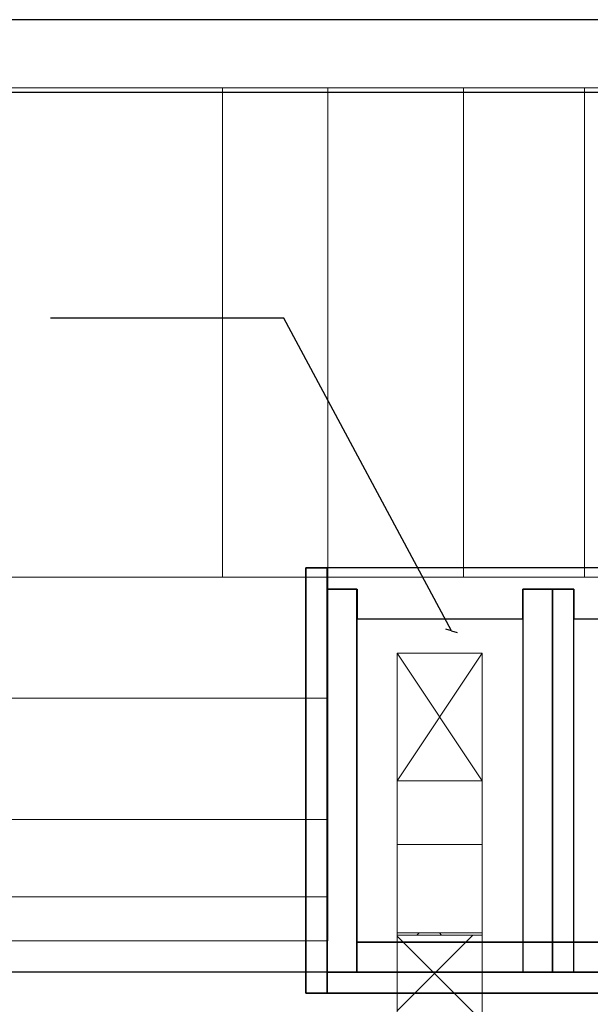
# Model space of a CAD drawing. Header units: metres. Extents: x 397.7 to 427.5, y 12.8 to 28.3.
# Tile 12 of 16: x 411.3 to 412.6, y 25.9 to 28.2. Entities that reach past the tile are written whole.
import ezdxf

# ---------------------------------------------------------------- set-up
doc = ezdxf.new("R2010")
doc.units = ezdxf.units.M
doc.layers.add('01_SUELOS', color=7, linetype='Continuous', lineweight=25, true_color=0x007f00)
for name, color, linetype, lineweight in [('A-WALL-____-MCUT', 7, 'Continuous', 25), ('A-WALL-____-OTLN', 7, 'Continuous', 25), ('G-____-____-TEXT', 7, 'Continuous', 30), ('M-HVAC-DUCT-OTLN', 7, 'Continuous', 18), ('S-STRS-____-OTLN', 7, 'Continuous', 18)]:
    doc.layers.add(name, color=color, linetype=linetype, lineweight=lineweight)

# ---------------------------------------------------------------- blocks, each defined once
blk = doc.blocks.new('Family - Peldaño final-151515-09_CLI_AIRE_PSC')
at = {"layer": 'S-STRS-____-OTLN', "color": 253, "true_color": 0xaaaaaa}
for p, q in [((1.1998, 2.0879), (0, 2.0879)), ((0, 2.0879), (1.1998, 2.0879)), ((1.1998, 2.0879), (0, 2.0879)), ((0, 2.0879), (1.1998, 2.0879)), ((3.799, 2.0879), (0.952, 2.0879)), ((0.952, 2.0879), (1.1998, 2.0879)), ((0.952, 0.9379), (0.952, 2.0879)), ((1.1998, 0.9379), (1.1998, 2.0879)), ((1.1998, 2.0879), (1.1998, 0.9379)), ((1.519, 2.0879), (1.1998, 2.0879)), ((1.1998, 2.0879), (1.1998, 0.9379)), ((1.1998, 0.9379), (1.1998, 2.0879)), ((1.1998, 0.9379), (1.1998, 2.0879)), ((1.1998, 2.0879), (1.1998, 0.9379)), ((1.519, 2.0879), (1.1998, 2.0879)), ((1.1998, 2.0879), (1.519, 2.0879)), ((1.1998, 2.0879), (1.1998, 0.9379)), ((1.1998, 0.9379), (1.1998, 2.0879)), ((1.519, 0.9379), (1.519, 2.0879)), ((1.519, 2.0879), (1.804, 2.0879)), ((1.519, 0.9379), (1.519, 2.0879)), ((1.804, 2.0879), (1.519, 2.0879)), ((1.519, 2.0879), (1.804, 2.0879)), ((1.519, 2.0879), (1.519, 0.9379)), ((1.519, 0.9379), (1.519, 2.0879)), ((1.519, 0.9379), (1.519, 2.0879)), ((1.519, 2.0879), (1.519, 0.9379)), ((1.804, 2.0879), (2.089, 2.0879)), ((1.804, 0.9379), (1.804, 2.0879)), ((1.804, 0.9379), (1.804, 2.0879)), ((2.089, 2.0879), (1.804, 2.0879)), ((1.804, 2.0879), (2.089, 2.0879)), ((1.804, 2.0879), (1.804, 0.9379)), ((1.804, 0.9379), (1.804, 2.0879)), ((1.804, 0.9379), (1.804, 2.0879)), ((1.804, 2.0879), (1.804, 0.9379)), ((0, 0.9379), (1.1998, 0.9379)), ((1.1998, 0.9379), (0, 0.9379)), ((0, 0.9379), (1.1998, 0.9379)), ((1.1998, 0.9379), (0, 0.9379)), ((0, 0.9379), (1.1998, 0.9379)), ((1.1998, 0.9379), (0, 0.9379)), ((1.1998, 0.9379), (0, 0.9379)), ((0, 0.9379), (1.1998, 0.9379)), ((1.1998, 0.9379), (0.952, 0.9379)), ((0.952, 0.9379), (3.799, 0.9379)), ((1.1998, 0.9379), (1.519, 0.9379)), ((1.1998, 0.1858), (1.1998, 0.9379)), ((1.1998, 0.9379), (1.1998, 0.6529)), ((1.1998, 0.6529), (1.1998, 0.9379)), ((1.1998, 0.9379), (1.1998, 0.6529)), ((1.1998, 0.9379), (1.519, 0.9379)), ((1.519, 0.9379), (1.1998, 0.9379)), ((1.804, 0.9379), (1.519, 0.9379)), ((1.519, 0.9379), (1.804, 0.9379)), ((1.804, 0.9379), (1.519, 0.9379)), ((2.089, 0.9379), (1.804, 0.9379)), ((1.804, 0.9379), (2.089, 0.9379)), ((2.089, 0.9379), (1.804, 0.9379)), ((1.1998, 0.6529), (0, 0.6529)), ((1.1998, 0.6529), (0, 0.6529)), ((0, 0.6529), (1.1998, 0.6529)), ((1.1998, 0.6529), (0, 0.6529)), ((1.1998, 0.6529), (0, 0.6529)), ((0, 0.6529), (1.1998, 0.6529)), ((1.1998, 0.6529), (1.1998, 0.3679)), ((1.1998, 0.3679), (1.1998, 0.6529)), ((1.1998, 0.6529), (1.1998, 0.3679)), ((1.1998, 0.3679), (0, 0.3679)), ((0, 0.3679), (1.1998, 0.3679)), ((1.1998, 0.3679), (0, 0.3679)), ((1.1998, 0.3679), (0, 0.3679)), ((0, 0.3679), (1.1998, 0.3679)), ((1.1998, 0.3679), (0, 0.3679)), ((1.1998, 0.0829), (1.1998, 0.3679)), ((1.1998, 0.3679), (1.1998, 0.0829)), ((1.1998, 0.0829), (1.1998, 0.3679)), ((1.1998, 0.1858), (0, 0.1858)), ((1.1998, 0.0829), (1.1998, 0.1858)), ((0, 0.0829), (1.1998, 0.0829)), ((1.1998, 0.0829), (0, 0.0829)), ((0, 0.0829), (1.1998, 0.0829)), ((1.1998, 0.0829), (0, 0.0829))]:
    blk.add_line(p, q, dxfattribs=at)
blk = doc.blocks.new('Family - Forjat P5-151942-09_CLI_AIRE_PSC')
at = {"layer": '01_SUELOS', "color": 9, "true_color": 0xaad4aa}
for p, q in [((17.4818, 12.8815), (12.5318, 12.8788)), ((12.5318, 12.8788), (17.4818, 12.8815))]:
    blk.add_line(p, q, dxfattribs=at)
blk = doc.blocks.new('Family - Envans PB-155415-09_CLI_AIRE_PSC')
at = {"layer": 'A-WALL-____-MCUT', "color": 253, "true_color": 0xaaaaaa}
for p, q in [((0.9849, 0.12), (0.05, 0.12)), ((0.05, 0.12), (0.05, 0.05)), ((0.9849, 0.05), (0.9849, 0.12)), ((1.4949, 0.12), (1.1049, 0.12)), ((1.1049, 0.12), (1.1049, 0.05)), ((1.4949, 0.05), (1.4949, 0.12)), ((0, 0.05), (0, 0)), ((0.05, 0.05), (0, 0.05)), ((1.1049, 0.05), (0.9849, 0.05)), ((1.5649, 0.05), (1.4949, 0.05)), ((1.5649, 0), (1.5649, 0.05)), ((0, 0), (1.5649, 0))]:
    blk.add_line(p, q, dxfattribs=at)
at = {"layer": 'A-WALL-____-OTLN', "color": 253, "true_color": 0xaaaaaa}
for p, q in [((0.05, 0.12), (0.05, 0.05)), ((0.9849, 0.12), (0.05, 0.12)), ((0.9849, 0.05), (0.9849, 0.12)), ((1.1049, 0.12), (1.1049, 0.05)), ((1.4949, 0.12), (1.1049, 0.12)), ((1.4949, 0.05), (1.4949, 0.12)), ((0, 0.05), (0, 0)), ((0.05, 0.05), (0, 0.05)), ((1.1049, 0.05), (0.9849, 0.05)), ((1.5649, 0.05), (1.4949, 0.05)), ((1.5649, 0), (1.5649, 0.05)), ((0, 0), (1.5649, 0))]:
    blk.add_line(p, q, dxfattribs=at)
at = {"layer": 'A-WALL-____-OTLN', "color": 253, "lineweight": 18, "true_color": 0xaaaaaa}
blk.add_line((0, 0), (1.6149, 0), dxfattribs=at)
blk = doc.blocks.new('Family - Envans PB-155580-09_CLI_AIRE_PSC')
at = {"layer": 'A-WALL-____-MCUT', "color": 253, "true_color": 0xaaaaaa}
for p, q in [((1.4449, 0.12), (0.07, 0.12)), ((0.07, 0.12), (0.07, 0.05)), ((1.4449, 0.05), (1.4449, 0.12)), ((0, 0.05), (0, 0)), ((1.5149, 0.05), (0, 0.05)), ((0.07, 0.05), (1.4449, 0.05)), ((1.5149, 0), (1.5149, 0.05)), ((0, 0), (1.5149, 0))]:
    blk.add_line(p, q, dxfattribs=at)
at = {"layer": 'A-WALL-____-OTLN', "color": 253, "true_color": 0xaaaaaa}
for p, q in [((0.07, 0.05), (0.07, 0.12)), ((0.07, 0.12), (1.4449, 0.12)), ((1.4449, 0.12), (1.4449, 0.05)), ((0, 0.05), (1.5149, 0.05)), ((0, 0), (0, 0.05)), ((1.4449, 0.05), (0.07, 0.05)), ((1.5149, 0.05), (1.5149, 0)), ((1.5149, 0), (0, 0))]:
    blk.add_line(p, q, dxfattribs=at)
at = {"layer": 'A-WALL-____-OTLN', "color": 253, "lineweight": 18, "true_color": 0xaaaaaa}
blk.add_line((0, 0), (1.5149, 0), dxfattribs=at)
blk = doc.blocks.new('Family - Envans PB-155603-09_CLI_AIRE_PSC')
at = {"layer": 'A-WALL-____-MCUT', "color": 253, "true_color": 0xaaaaaa}
for p, q in [((0.95, 0.12), (0.05, 0.12)), ((0.05, 0.12), (0.05, 0.05)), ((0.95, 0.05), (0.95, 0.12)), ((0, 0.05), (0, 0)), ((1, 0.05), (0, 0.05)), ((0.05, 0.05), (0.95, 0.05)), ((1, 0), (1, 0.05)), ((0, 0), (1, 0))]:
    blk.add_line(p, q, dxfattribs=at)
at = {"layer": 'A-WALL-____-OTLN', "color": 253, "true_color": 0xaaaaaa}
for p, q in [((0.05, 0.05), (0.05, 0.12)), ((0.05, 0.12), (0.95, 0.12)), ((0.95, 0.12), (0.95, 0.05)), ((0, 0.05), (1, 0.05)), ((0, 0), (0, 0.05)), ((0.95, 0.05), (0.05, 0.05)), ((1, 0.05), (1, 0)), ((1, 0), (0, 0))]:
    blk.add_line(p, q, dxfattribs=at)
at = {"layer": 'A-WALL-____-OTLN', "color": 253, "lineweight": 18, "true_color": 0xaaaaaa}
blk.add_line((0, 0), (1, 0), dxfattribs=at)
blk = doc.blocks.new('Family - Envans PB-155670-09_CLI_AIRE_PSC')
at = {"layer": 'A-WALL-____-MCUT', "color": 253, "true_color": 0xaaaaaa}
for p, q in [((0.9, 0.12), (0, 0.12)), ((0, 0.12), (0, 0.05)), ((0.9, 0.05), (0.9, 0.12)), ((0.9, 0.05), (0, 0.05)), ((0, 0.05), (0, 0)), ((0, 0.05), (0.9, 0.05)), ((0.9, 0), (0.9, 0.05)), ((0, 0), (0.9, 0))]:
    blk.add_line(p, q, dxfattribs=at)
at = {"layer": 'A-WALL-____-OTLN', "color": 253, "true_color": 0xaaaaaa}
for p, q in [((0.9, 0.12), (0, 0.12)), ((0, 0.12), (0, 0.05)), ((0.9, 0.05), (0.9, 0.12)), ((0.9, 0.05), (0, 0.05)), ((0, 0.05), (0, 0)), ((0.9, 0.05), (0, 0.05)), ((0.9, 0), (0.9, 0.05)), ((0, 0), (0.9, 0))]:
    blk.add_line(p, q, dxfattribs=at)
at = {"layer": 'A-WALL-____-OTLN', "color": 253, "lineweight": 18, "true_color": 0xaaaaaa}
blk.add_line((0, 0), (0.9, 0), dxfattribs=at)
blk = doc.blocks.new('Family - LONDR55-XX_ZZ-ARQ-CAA-M3D-Londres55-156104-09_CLI_AIRE_PSC')
at = {"layer": 'A-WALL-____-MCUT', "color": 253, "true_color": 0xaaaaaa}
for p, q in [((15.44, 0.17), (0, 0.17)), ((0, 0), (15.44, 0))]:
    blk.add_line(p, q, dxfattribs=at)
at = {"layer": 'A-WALL-____-OTLN', "color": 253, "true_color": 0xaaaaaa}
for p, q in [((15.44, 0.17), (0, 0.17)), ((0, 0), (15.44, 0))]:
    blk.add_line(p, q, dxfattribs=at)
at = {"layer": 'A-WALL-____-OTLN', "color": 253, "lineweight": 18, "true_color": 0xaaaaaa}
blk.add_line((0, 0), (15.44, 0), dxfattribs=at)
blk = doc.blocks.new('LONDR55-XX_ZZ-ARQ-CAA-M3D-Londres55_ifc-1-09_CLI_AIRE_PSC')
at = {"layer": '01_SUELOS', "color": 253, "lineweight": 18, "true_color": 0xaaaaaa}
blk.add_blockref('Family - Forjat P5-151942-09_CLI_AIRE_PSC', (398.2952, 13.1106), dxfattribs=at)
at = {"layer": 'A-WALL-____-OTLN', "color": 253, "lineweight": 18, "true_color": 0xaaaaaa}
for name, p, rotation in [('Family - LONDR55-XX_ZZ-ARQ-CAA-M3D-Londres55-156104-09_CLI_AIRE_PSC', (421.2769, 28.2282), 180), ('Family - Envans PB-155415-09_CLI_AIRE_PSC', (413.5914, 26.9396), 180), ('Family - Envans PB-155603-09_CLI_AIRE_PSC', (411.9764, 26.9396), 270), ('Family - Envans PB-155670-09_CLI_AIRE_PSC', (412.6064, 25.9896), 90)]:
    blk.add_blockref(name, p, dxfattribs=dict(at, rotation=rotation))
blk.add_blockref('Family - Envans PB-155580-09_CLI_AIRE_PSC', (412.0264, 25.9396), dxfattribs=at)
at = {"layer": 'S-STRS-____-OTLN', "color": 253, "lineweight": 18, "true_color": 0xaaaaaa}
blk.add_blockref('Family - Peldaño final-151515-09_CLI_AIRE_PSC', (410.8278, 25.9803), dxfattribs=at)
blk = doc.blocks.new('ZYR_15_03 Unió Rect Conducte - ZYR_15_03 Unió Rect Conducte-808330-09_CLI_AIRE_PSC')
at = {"layer": 'M-HVAC-DUCT-OTLN', "true_color": 0xff0000}
h = blk.add_hatch(dxfattribs=at)
h.set_pattern_fill('FP_23', color=1, style=0, pattern_type=2)
h.set_pattern_definition([(45, (-412.291, -26.079), (-0.106066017, 0.106066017), []), (135, (-412.291, -26.079), (-0.106066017, -0.106066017), [])])
h.paths.add_polyline_path([(-0.1, -0.0025), (0.1, -0.0025), (0.1, 0.0025), (-0.1, 0.0025)])
at = {"layer": 'M-HVAC-DUCT-OTLN', "color": 1, "true_color": 0xff0000}
for p, q in [((0.1, 0.0025), (-0.1, 0.0025)), ((-0.1, 0.0025), (0.1, 0.0025)), ((-0.1, 0.0025), (-0.1, -0.0025)), ((-0.1, 0.0025), (-0.1, -0.0025)), ((0.1, -0.0025), (0.1, 0.0025)), ((0.1, 0.0025), (0.1, -0.0025)), ((0.1, -0.0025), (-0.1, -0.0025)), ((-0.1, -0.0025), (0.1, -0.0025))]:
    blk.add_line(p, q, dxfattribs=at)
blk = doc.blocks.new('M_Codo rectangular - Radio - 1 W-798414-09_CLI_AIRE_PSC')
at = {"layer": 'M-HVAC-DUCT-OTLN', "color": 1, "true_color": 0xff0000}
for p, q in [((412.3912, 26.7392), (412.1912, 26.7392)), ((412.1912, 26.4392), (412.1912, 26.7392)), ((412.1912, 26.7392), (412.3912, 26.7392)), ((412.1912, 26.7392), (412.1912, 26.2892)), ((412.3912, 26.7392), (412.3912, 26.4392)), ((412.3912, 26.7392), (412.3912, 26.2892)), ((412.3912, 26.4392), (412.1912, 26.4392)), ((412.1912, 26.4392), (412.1912, 26.2892)), ((412.3912, 26.2892), (412.3912, 26.4392)), ((412.3912, 26.2892), (412.1912, 26.2892)), ((412.1912, 26.2892), (412.3912, 26.2892))]:
    blk.add_line(p, q, dxfattribs=at)

msp = doc.modelspace()

# ---------------------------------------------------------------- hatches: boundary and pattern name
at = {"layer": 'M-HVAC-DUCT-OTLN', "true_color": 0xff0000}
h = msp.add_hatch(dxfattribs=at)
h.set_pattern_fill('FP_1', color=1, style=0, pattern_type=2)
h.set_pattern_definition([(45, (0, 0), (-0.106066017, 0.106066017), []), (135, (0, 0), (-0.106066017, -0.106066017), [])])
h.paths.add_polyline_path([(412.1912, 24.8436), (412.3912, 24.8436), (412.3912, 26.0766), (412.1912, 26.0766)])

# ---------------------------------------------------------------- linework, layer by layer
at = {"layer": 'G-____-____-TEXT'}
for p, q in [((411.9244, 27.5267), (411.3755, 27.5267)), ((412.3189, 26.7918), (411.9244, 27.5267)), ((412.3189, 26.7918), (412.3055, 26.7959)), ((412.3189, 26.7918), (412.3324, 26.7878))]:
    msp.add_line(p, q, dxfattribs=at)
at = {"layer": 'M-HVAC-DUCT-OTLN', "color": 1, "true_color": 0xff0000}
for p, q in [((412.1912, 26.7392), (412.3912, 26.7392)), ((412.1912, 26.4392), (412.1912, 26.7392)), ((412.3912, 26.4392), (412.1912, 26.7392)), ((412.1912, 26.4392), (412.3912, 26.7392)), ((412.3912, 26.7392), (412.3912, 26.4392)), ((412.3912, 26.4392), (412.1912, 26.4392)), ((412.3912, 26.2892), (412.1912, 26.2892)), ((412.1912, 26.0816), (412.1912, 26.2892)), ((412.3912, 26.2892), (412.3912, 26.0816)), ((412.3912, 26.0816), (412.1912, 26.0816)), ((412.1912, 26.0766), (412.3912, 26.0766)), ((412.1912, 24.8436), (412.1912, 26.0766)), ((412.3912, 26.0766), (412.3912, 24.8436))]:
    msp.add_line(p, q, dxfattribs=at)

# ---------------------------------------------------------------- block references
at = {"lineweight": 5}
msp.add_blockref('LONDR55-XX_ZZ-ARQ-CAA-M3D-Londres55_ifc-1-09_CLI_AIRE_PSC', (0, 0), dxfattribs=at)
at = {"layer": 'M-HVAC-DUCT-OTLN', "color": 1, "true_color": 0xff0000}
for name, p in [('M_Codo rectangular - Radio - 1 W-798414-09_CLI_AIRE_PSC', (0, 0)), ('ZYR_15_03 Unió Rect Conducte - ZYR_15_03 Unió Rect Conducte-808330-09_CLI_AIRE_PSC', (412.2912, 26.0791))]:
    msp.add_blockref(name, p, dxfattribs=at)

doc.saveas('drawing.dxf')
